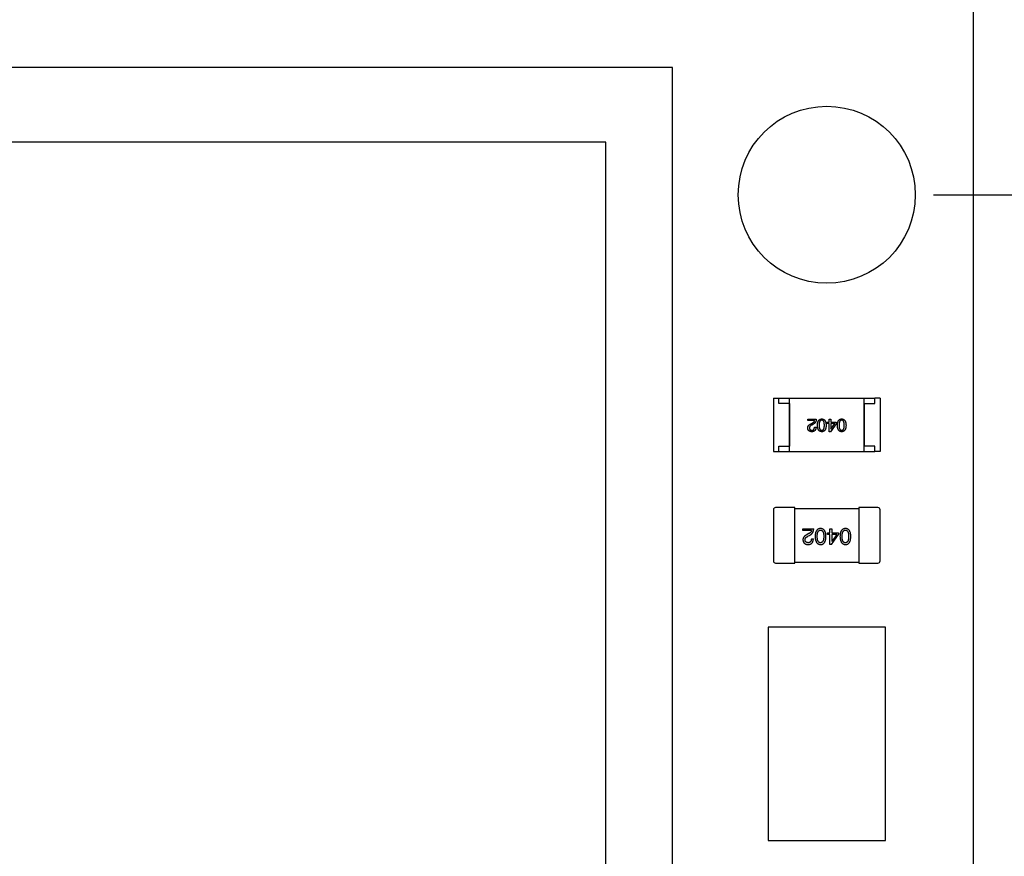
# Model space of a CAD drawing. Header units: millimetres. Extents: x 0 to 297, y 0 to 210.
# Tile 13 of 172: x 101 to 110, y 87 to 95. Entities that reach past the tile are written whole.
import ezdxf

# ---------------------------------------------------------------- set-up
doc = ezdxf.new("R2010")
doc.units = ezdxf.units.MM
doc.header["$LTSCALE"] = 16.335
doc.header["$PDMODE"] = 3
doc.header["$PDSIZE"] = 8
doc.layers.get('0').update_dxf_attribs({"linetype": 'CONTINUOUS'})
doc.layers.get('Defpoints').update_dxf_attribs({"linetype": 'CONTINUOUS'})
for name, color, linetype in [('2_100_DXF_CONTINUOUS_LINE', 7, 'CONTINUOUS'), ('3_1_A_DXF_CONTINUOUS_LINE', 7, 'CONTINUOUS'), ('5_1_2_A_DXF_CONTINUOUS_LINE', 7, 'CONTINUOUS'), ('_1_10001_DXF_CONTINUOUS_LINE', 7, 'CONTINUOUS'), ('_2_1_20001_DXF_CONTINUOUS_LINE', 7, 'CONTINUOUS'), ('_7_AF0_DXF_CONTINUOUS_LINE', 7, 'CONTINUOUS'), ('EXTRUDED-541DXF_CONTINUOUS_LINE', 7, 'CONTINUOUS'), ('OPEN_CASCADEDXF_CONTINUOUS_LINE', 7, 'CONTINUOUS'), ('PRT0001_DXF_CONTINUOUS_LINE', 7, 'CONTINUOUS')]:
    doc.layers.add(name, color=color, linetype=linetype)
doc.styles.get("Standard").update_dxf_attribs({"font": '仿宋_GB2312.ttf'})
doc.dimstyles.get("Standard").update_dxf_attribs({"dimtxt": 2.5, "dimasz": 3.5, "dimexe": 1.5, "dimexo": 1, "dimtad": 1, "dimdsep": 46, "dimtxsty": 'Standard', "dimblk": '_FILLED', "dimblk1": '_FILLED', "dimblk2": '_FILLED', "dimcen": 0.09, "dimazin": 2, "dimtol": 1, "dimtp": 0.01, "dimtm": 0.01, "dimtfac": 1, "dimtofl": 0, "dimtmove": 0, "dimatfit": 3, "dimldrblk": '_FILLED', "dimfxl": 1, "dimtolj": 1, "dimarcsym": 0})

# ---------------------------------------------------------------- blocks, each defined once
blk = doc.blocks.new('_FILLED')
at = {"color": 0, "linetype": 'ByBlock'}
blk.add_solid([(0, 0), (-1, 0.1714), (-1, -0.1714)], dxfattribs=at)
blk = doc.blocks.new('*D33')
at = {"color": 0, "lineweight": -2, "transparency": 16777216}
for p, q in [((111.9274, 148.1086), (110.4942, 147.8493)), ((107.8767, 147.3759), (109.5102, 147.6713)), ((106.8926, 147.1979), (105.9086, 147.0199)), ((104.1035, 134.7737), (120.5975, 134.7737)), ((119.0975, 133.7737), (119.0975, 115.1916)), ((119.0975, 94.3596), (119.0975, 112.9416)), ((109.6934, 93.3596), (120.5975, 93.3596))]:
    blk.add_line(p, q, dxfattribs=at)
at = {"layer": 'Defpoints', "color": 0, "transparency": 16777216}
for p in [(109.5102, 147.6713), (107.8767, 147.3759), (103.1035, 134.7737), (108.6934, 93.3596), (119.0975, 93.3596)]:
    blk.add_point(p, dxfattribs=at)
at = {"color": 0, "lineweight": -2, "transparency": 16777216}
for p, rotation in [((109.5102, 147.6713), 190.2529276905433), ((107.8767, 147.3759), 10.25292769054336), ((119.0975, 134.7737), 90), ((119.0975, 93.3596), 270)]:
    blk.add_blockref('_FILLED', p, dxfattribs=dict(at, rotation=rotation))
at = {"color": 0, "transparency": 16777216, "char_height": 1, "attachment_point": 5}
for s, insert in [('\\A1;4*∅1.66', (115.2667, 148.1086)), ('\\A1;41.41', (119.0975, 114.0666))]:
    blk.add_mtext(s, dxfattribs=dict(at, insert=insert))

msp = doc.modelspace()

# ---------------------------------------------------------------- linework, layer by layer
at = {"layer": '2_100_DXF_CONTINUOUS_LINE', "color": 7, "linetype": 'Continuous'}
for p, q in [((109.1734, 90.4264), (108.9934, 90.4264)), ((108.9934, 90.4264), (108.9934, 89.9064)), ((109.1934, 89.9264), (109.1934, 90.4064)), ((108.9934, 89.9064), (109.1734, 89.9064))]:
    msp.add_line(p, q, dxfattribs=at)
for centre, start, end in [((109.1734, 90.4064), 0.00001, 90.00001), ((109.1734, 89.9264), 270.00001, 0.00001)]:
    msp.add_arc(centre, 0.02, start, end, dxfattribs=at)
at = {"layer": '3_1_A_DXF_CONTINUOUS_LINE', "color": 7, "linetype": 'Continuous'}
for p, q in [((108.1934, 90.4064), (108.1934, 89.9264)), ((108.3934, 90.4264), (108.2134, 90.4264)), ((108.3934, 89.9064), (108.3934, 90.4264)), ((108.2134, 89.9064), (108.3934, 89.9064))]:
    msp.add_line(p, q, dxfattribs=at)
for centre, start, end in [((108.2134, 90.4064), 90.00001, 180.00001), ((108.2134, 89.9264), 180.00001, 270.00001)]:
    msp.add_arc(centre, 0.02, start, end, dxfattribs=at)
at = {"layer": '5_1_2_A_DXF_CONTINUOUS_LINE', "color": 7, "linetype": 'Continuous'}
for p, q in [((108.1934, 91.4535), (108.2434, 91.4535)), ((108.1934, 91.4535), (108.1934, 90.9535)), ((108.2434, 91.4035), (108.2434, 91.4535)), ((108.3434, 91.4035), (108.2434, 91.4035)), ((108.3434, 91.4035), (108.3434, 91.0035)), ((108.1934, 90.9535), (108.2434, 90.9535)), ((108.2434, 91.0035), (108.3434, 91.0035)), ((108.2434, 90.9535), (108.2434, 91.0035))]:
    msp.add_line(p, q, dxfattribs=at)
at = {"layer": '_1_10001_DXF_CONTINUOUS_LINE', "color": 7, "linetype": 'Continuous'}
for p, q in [((108.9934, 90.4164), (108.3934, 90.4164)), ((108.4702, 90.2277), (108.5711, 90.2277)), ((108.4702, 90.2105), (108.4702, 90.2277)), ((108.5506, 90.2105), (108.4702, 90.2105)), ((108.526, 90.1826), (108.5104, 90.1736)), ((108.7001, 90.1916), (108.7223, 90.1916)), ((108.7001, 90.176), (108.7001, 90.1916)), ((108.7223, 90.176), (108.7001, 90.176)), ((108.7223, 90.2277), (108.7403, 90.2277)), ((108.7223, 90.1916), (108.7223, 90.2277)), ((108.7223, 90.0801), (108.7223, 90.176)), ((108.7403, 90.2277), (108.7403, 90.1916)), ((108.7403, 90.1916), (108.805, 90.1916)), ((108.7878, 90.176), (108.7403, 90.176)), ((108.7403, 90.176), (108.7403, 90.1088)), ((108.7878, 90.176), (108.7411, 90.1088)), ((108.805, 90.1916), (108.805, 90.1736)), ((108.517, 90.158), (108.5366, 90.1695)), ((108.5489, 90.1334), (108.5678, 90.1334)), ((108.7378, 90.0801), (108.805, 90.1736)), ((108.7403, 90.1088), (108.7411, 90.1088)), ((108.7378, 90.0801), (108.7223, 90.0801)), ((108.3934, 89.9164), (108.9934, 89.9164))]:
    msp.add_line(p, q, dxfattribs=at)
for points, knots in [([(108.5506, 90.2105), (108.5503, 90.2092), (108.5498, 90.2065), (108.5482, 90.2028), (108.546, 90.1991), (108.5432, 90.1956), (108.5398, 90.1921), (108.5358, 90.1888), (108.5311, 90.1856), (108.5277, 90.1836), (108.526, 90.1826)], [0, 0, 0, 0, 0.103034, 0.208166, 0.318255, 0.434664, 0.559728, 0.695394, 0.841708, 1, 1, 1, 1]), ([(108.5366, 90.1695), (108.538, 90.1702), (108.5407, 90.1717), (108.5445, 90.1743), (108.5481, 90.1769), (108.5514, 90.1798), (108.5545, 90.1829), (108.5572, 90.1861), (108.5598, 90.1894), (108.5621, 90.193), (108.5641, 90.1967), (108.5659, 90.2007), (108.5674, 90.2047), (108.5687, 90.209), (108.5697, 90.2134), (108.5704, 90.218), (108.5709, 90.2228), (108.571, 90.226), (108.5711, 90.2277)], [0, 0, 0, 0, 0.065828, 0.130094, 0.192451, 0.254037, 0.313974, 0.373757, 0.433048, 0.492243, 0.551902, 0.611758, 0.672678, 0.734814, 0.798569, 0.863693, 0.930488, 1, 1, 1, 1]), ([(108.6352, 90.2301), (108.6332, 90.23), (108.6293, 90.2299), (108.6237, 90.2289), (108.6184, 90.2274), (108.6135, 90.2253), (108.609, 90.2227), (108.6049, 90.2194), (108.6011, 90.2156), (108.5977, 90.2113), (108.5948, 90.2063), (108.5922, 90.2009), (108.5899, 90.1948), (108.588, 90.1882), (108.5865, 90.181), (108.5854, 90.1733), (108.5847, 90.165), (108.5845, 90.1593), (108.5844, 90.1564)], [0, 0, 0, 0, 0.059134, 0.115603, 0.169236, 0.221572, 0.273254, 0.32474, 0.377319, 0.431815, 0.488555, 0.548609, 0.612242, 0.680182, 0.75251, 0.829782, 0.91231, 1, 1, 1, 1]), ([(108.604, 90.1564), (108.6041, 90.1587), (108.6041, 90.1633), (108.6045, 90.1699), (108.6051, 90.176), (108.6059, 90.1817), (108.607, 90.187), (108.6083, 90.1919), (108.6099, 90.1962), (108.6117, 90.2002), (108.6138, 90.2037), (108.6161, 90.2067), (108.6187, 90.2093), (108.6215, 90.2114), (108.6246, 90.2131), (108.6279, 90.2144), (108.6315, 90.2151), (108.6339, 90.2153), (108.6352, 90.2154)], [0, 0, 0, 0, 0.094834, 0.184067, 0.267029, 0.344713, 0.417334, 0.484367, 0.546941, 0.604717, 0.65953, 0.710539, 0.759381, 0.806382, 0.853027, 0.900623, 0.949121, 1, 1, 1, 1]), ([(108.686, 90.1564), (108.6859, 90.1593), (108.6857, 90.165), (108.6849, 90.1733), (108.6838, 90.181), (108.6823, 90.1882), (108.6805, 90.1948), (108.6782, 90.2008), (108.6756, 90.2064), (108.6726, 90.2113), (108.6693, 90.2157), (108.6655, 90.2194), (108.6614, 90.2227), (108.6568, 90.2253), (108.6519, 90.2274), (108.6467, 90.2289), (108.6411, 90.2299), (108.6372, 90.23), (108.6352, 90.2301)], [0, 0, 0, 0, 0.087693, 0.170223, 0.247496, 0.319826, 0.387768, 0.451403, 0.511459, 0.568358, 0.622671, 0.675251, 0.726739, 0.778422, 0.830759, 0.884394, 0.940865, 1, 1, 1, 1]), ([(108.6352, 90.2154), (108.6364, 90.2153), (108.6388, 90.2152), (108.6423, 90.2146), (108.6455, 90.2134), (108.6485, 90.2117), (108.6513, 90.2097), (108.6538, 90.2071), (108.656, 90.2041), (108.658, 90.2006), (108.6598, 90.1966), (108.6614, 90.1922), (108.6626, 90.1874), (108.6637, 90.1821), (108.6645, 90.1763), (108.6651, 90.1701), (108.6655, 90.1634), (108.6655, 90.1587), (108.6655, 90.1564)], [0, 0, 0, 0, 0.049766, 0.097012, 0.143225, 0.188786, 0.235079, 0.282962, 0.333687, 0.387747, 0.445963, 0.508657, 0.576545, 0.649868, 0.72822, 0.812712, 0.903543, 1, 1, 1, 1]), ([(108.8683, 90.2301), (108.8663, 90.23), (108.8625, 90.2299), (108.8568, 90.2289), (108.8516, 90.2274), (108.8467, 90.2253), (108.8422, 90.2227), (108.838, 90.2194), (108.8343, 90.2156), (108.8309, 90.2113), (108.8279, 90.2063), (108.8253, 90.2009), (108.8231, 90.1948), (108.8212, 90.1882), (108.8197, 90.181), (108.8186, 90.1733), (108.8178, 90.165), (108.8176, 90.1593), (108.8175, 90.1564)], [0, 0, 0, 0, 0.059134, 0.115603, 0.169236, 0.221572, 0.273254, 0.32474, 0.377319, 0.431815, 0.488555, 0.548609, 0.612242, 0.680182, 0.75251, 0.829782, 0.91231, 1, 1, 1, 1]), ([(108.8372, 90.1564), (108.8372, 90.1587), (108.8373, 90.1633), (108.8376, 90.1699), (108.8382, 90.176), (108.8391, 90.1817), (108.8401, 90.187), (108.8415, 90.1919), (108.843, 90.1962), (108.8449, 90.2002), (108.8469, 90.2037), (108.8493, 90.2067), (108.8518, 90.2093), (108.8547, 90.2114), (108.8577, 90.2131), (108.861, 90.2144), (108.8646, 90.2151), (108.8671, 90.2153), (108.8683, 90.2154)], [0, 0, 0, 0, 0.094834, 0.184067, 0.267029, 0.344713, 0.417334, 0.484367, 0.546941, 0.604717, 0.65953, 0.710539, 0.759381, 0.806382, 0.853027, 0.900623, 0.949121, 1, 1, 1, 1]), ([(108.9192, 90.1564), (108.9191, 90.1593), (108.9189, 90.165), (108.9181, 90.1733), (108.917, 90.181), (108.9155, 90.1882), (108.9136, 90.1948), (108.9114, 90.2008), (108.9088, 90.2064), (108.9057, 90.2113), (108.9024, 90.2157), (108.8986, 90.2194), (108.8945, 90.2227), (108.89, 90.2253), (108.8851, 90.2274), (108.8798, 90.2289), (108.8742, 90.2299), (108.8703, 90.23), (108.8683, 90.2301)], [0, 0, 0, 0, 0.087693, 0.170223, 0.247496, 0.319826, 0.387768, 0.451403, 0.511459, 0.568358, 0.622671, 0.675251, 0.726739, 0.778422, 0.830759, 0.884394, 0.940865, 1, 1, 1, 1]), ([(108.8683, 90.2154), (108.8696, 90.2153), (108.872, 90.2152), (108.8754, 90.2146), (108.8787, 90.2134), (108.8817, 90.2117), (108.8844, 90.2097), (108.8869, 90.2071), (108.8892, 90.2041), (108.8912, 90.2006), (108.893, 90.1966), (108.8945, 90.1922), (108.8958, 90.1874), (108.8969, 90.1821), (108.8977, 90.1763), (108.8982, 90.1701), (108.8986, 90.1634), (108.8986, 90.1587), (108.8987, 90.1564)], [0, 0, 0, 0, 0.049766, 0.097012, 0.143225, 0.188786, 0.235079, 0.282962, 0.333687, 0.387747, 0.445963, 0.508657, 0.576545, 0.649868, 0.72822, 0.812712, 0.903543, 1, 1, 1, 1]), ([(108.5104, 90.1736), (108.5087, 90.1728), (108.5054, 90.1713), (108.5007, 90.1688), (108.4963, 90.1662), (108.4923, 90.1635), (108.4886, 90.1608), (108.4852, 90.1579), (108.4821, 90.1549), (108.4795, 90.1519), (108.4771, 90.1488), (108.4751, 90.1456), (108.4734, 90.1423), (108.4721, 90.1389), (108.4711, 90.1354), (108.4705, 90.1318), (108.4701, 90.1281), (108.4702, 90.1256), (108.4702, 90.1244)], [0, 0, 0, 0, 0.082731, 0.161257, 0.236138, 0.307554, 0.375712, 0.440848, 0.502916, 0.562567, 0.619798, 0.675716, 0.73039, 0.78386, 0.837315, 0.890547, 0.944917, 1, 1, 1, 1]), ([(108.4702, 90.1244), (108.4704, 90.1227), (108.4707, 90.1194), (108.4714, 90.1146), (108.4726, 90.1101), (108.474, 90.106), (108.4758, 90.1021), (108.4779, 90.0985), (108.4803, 90.0953), (108.4831, 90.0924), (108.4862, 90.0897), (108.4896, 90.0874), (108.4934, 90.0854), (108.4975, 90.0837), (108.5019, 90.0824), (108.5066, 90.0813), (108.5117, 90.0805), (108.5152, 90.0803), (108.517, 90.0801)], [0, 0, 0, 0, 0.070688, 0.137741, 0.201612, 0.262778, 0.321223, 0.378455, 0.434411, 0.490146, 0.546362, 0.603392, 0.662208, 0.723401, 0.787372, 0.85442, 0.925153, 1, 1, 1, 1]), ([(108.4899, 90.1236), (108.4899, 90.1244), (108.4898, 90.126), (108.4899, 90.1284), (108.4903, 90.1308), (108.4909, 90.1331), (108.4918, 90.1354), (108.4929, 90.1377), (108.4943, 90.1399), (108.4959, 90.142), (108.4977, 90.1442), (108.4997, 90.1463), (108.502, 90.1483), (108.5045, 90.1504), (108.5073, 90.1523), (108.5103, 90.1543), (108.5135, 90.1562), (108.5158, 90.1574), (108.517, 90.158)], [0, 0, 0, 0, 0.052237, 0.103888, 0.155485, 0.207395, 0.259864, 0.31356, 0.369176, 0.4266, 0.486836, 0.550048, 0.61567, 0.685271, 0.75824, 0.834614, 0.915635, 1, 1, 1, 1]), ([(108.5194, 90.0973), (108.5183, 90.0974), (108.5161, 90.0975), (108.5129, 90.0979), (108.5099, 90.0985), (108.5072, 90.0992), (108.5046, 90.1002), (108.5022, 90.1014), (108.5001, 90.1027), (108.4981, 90.1042), (108.4964, 90.106), (108.4948, 90.108), (108.4935, 90.1101), (108.4923, 90.1124), (108.4914, 90.1149), (108.4907, 90.1176), (108.4902, 90.1205), (108.49, 90.1226), (108.4899, 90.1236)], [0, 0, 0, 0, 0.076112, 0.148436, 0.216883, 0.281466, 0.34298, 0.402356, 0.459881, 0.51546, 0.571111, 0.62658, 0.683162, 0.741007, 0.801404, 0.863825, 0.930544, 1, 1, 1, 1]), ([(108.517, 90.0801), (108.519, 90.0802), (108.5229, 90.0804), (108.5286, 90.0812), (108.5339, 90.0824), (108.5389, 90.084), (108.5434, 90.0859), (108.5476, 90.0883), (108.5514, 90.091), (108.5547, 90.0942), (108.5577, 90.0978), (108.5604, 90.1017), (108.5626, 90.106), (108.5644, 90.1108), (108.5659, 90.1159), (108.5669, 90.1214), (108.5676, 90.1273), (108.5677, 90.1313), (108.5678, 90.1334)], [0, 0, 0, 0, 0.07282, 0.141057, 0.2062, 0.267672, 0.326735, 0.383519, 0.439188, 0.494454, 0.549628, 0.605958, 0.66397, 0.72402, 0.787502, 0.854127, 0.925065, 1, 1, 1, 1]), ([(108.5489, 90.1334), (108.5489, 90.132), (108.5488, 90.1291), (108.5483, 90.125), (108.5477, 90.1212), (108.5469, 90.1177), (108.5457, 90.1144), (108.5445, 90.1115), (108.543, 90.1088), (108.5412, 90.1064), (108.5393, 90.1042), (108.5371, 90.1024), (108.5347, 90.1008), (108.532, 90.0995), (108.5292, 90.0986), (108.5261, 90.0979), (108.5229, 90.0974), (108.5206, 90.0974), (108.5194, 90.0973)], [0, 0, 0, 0, 0.082594, 0.15978, 0.232961, 0.301462, 0.365595, 0.426678, 0.484662, 0.540809, 0.595146, 0.648401, 0.702272, 0.757102, 0.813447, 0.872233, 0.934055, 1, 1, 1, 1]), ([(108.5844, 90.1564), (108.5845, 90.1533), (108.5848, 90.1475), (108.5856, 90.139), (108.5868, 90.1311), (108.5883, 90.1238), (108.5902, 90.117), (108.5925, 90.1108), (108.5952, 90.1051), (108.5982, 90.1), (108.6015, 90.0955), (108.6053, 90.0916), (108.6094, 90.0882), (108.6138, 90.0854), (108.6187, 90.0832), (108.6239, 90.0816), (108.6294, 90.0805), (108.6332, 90.0803), (108.6352, 90.0801)], [0, 0, 0, 0, 0.088475, 0.171606, 0.249595, 0.322626, 0.391327, 0.455765, 0.516374, 0.573675, 0.628522, 0.681161, 0.732559, 0.783563, 0.83504, 0.887639, 0.942585, 1, 1, 1, 1]), ([(108.6352, 90.0973), (108.6339, 90.0974), (108.6315, 90.0975), (108.6279, 90.0982), (108.6246, 90.0993), (108.6215, 90.1009), (108.6187, 90.1031), (108.6161, 90.1056), (108.6138, 90.1087), (108.6117, 90.1121), (108.6099, 90.1161), (108.6083, 90.1205), (108.607, 90.1253), (108.6059, 90.1307), (108.6051, 90.1364), (108.6045, 90.1427), (108.6041, 90.1494), (108.6041, 90.154), (108.604, 90.1564)], [0, 0, 0, 0, 0.050604, 0.098688, 0.145699, 0.191791, 0.238625, 0.286717, 0.337546, 0.391814, 0.449755, 0.512106, 0.579685, 0.652048, 0.730262, 0.814146, 0.904281, 1, 1, 1, 1]), ([(108.6655, 90.1564), (108.6655, 90.154), (108.6655, 90.1494), (108.6651, 90.1427), (108.6645, 90.1364), (108.6637, 90.1307), (108.6626, 90.1254), (108.6614, 90.1205), (108.6598, 90.1161), (108.658, 90.1122), (108.656, 90.1087), (108.6538, 90.1056), (108.6513, 90.1031), (108.6485, 90.101), (108.6455, 90.0993), (108.6423, 90.0982), (108.6388, 90.0975), (108.6364, 90.0974), (108.6352, 90.0973)], [0, 0, 0, 0, 0.096452, 0.187278, 0.271765, 0.350519, 0.423437, 0.491321, 0.554011, 0.612224, 0.666281, 0.717003, 0.764884, 0.811423, 0.856783, 0.902993, 0.950236, 1, 1, 1, 1]), ([(108.6352, 90.0801), (108.6372, 90.0802), (108.6411, 90.0804), (108.6467, 90.0814), (108.6519, 90.083), (108.6568, 90.0851), (108.6614, 90.0878), (108.6655, 90.0912), (108.6693, 90.0951), (108.6726, 90.0996), (108.6756, 90.1047), (108.6782, 90.1104), (108.6805, 90.1166), (108.6823, 90.1235), (108.6838, 90.1309), (108.6849, 90.1388), (108.6857, 90.1474), (108.6859, 90.1533), (108.686, 90.1564)], [0, 0, 0, 0, 0.057911, 0.113262, 0.165956, 0.217443, 0.268511, 0.319665, 0.372, 0.426129, 0.483365, 0.543779, 0.607756, 0.676562, 0.749704, 0.827713, 0.911177, 1, 1, 1, 1]), ([(108.8175, 90.1564), (108.8176, 90.1533), (108.8179, 90.1475), (108.8188, 90.139), (108.82, 90.1311), (108.8215, 90.1238), (108.8234, 90.117), (108.8257, 90.1108), (108.8283, 90.1051), (108.8313, 90.1), (108.8347, 90.0955), (108.8384, 90.0916), (108.8425, 90.0882), (108.847, 90.0854), (108.8518, 90.0832), (108.857, 90.0816), (108.8625, 90.0805), (108.8664, 90.0803), (108.8683, 90.0801)], [0, 0, 0, 0, 0.088475, 0.171606, 0.249595, 0.322626, 0.391327, 0.455765, 0.516374, 0.573675, 0.628522, 0.681161, 0.732559, 0.783563, 0.83504, 0.887639, 0.942585, 1, 1, 1, 1]), ([(108.8683, 90.0973), (108.8671, 90.0974), (108.8646, 90.0975), (108.8611, 90.0982), (108.8577, 90.0993), (108.8546, 90.1009), (108.8518, 90.1031), (108.8492, 90.1056), (108.847, 90.1087), (108.8448, 90.1121), (108.843, 90.1161), (108.8415, 90.1205), (108.8401, 90.1253), (108.8391, 90.1307), (108.8382, 90.1364), (108.8376, 90.1427), (108.8373, 90.1494), (108.8372, 90.154), (108.8372, 90.1564)], [0, 0, 0, 0, 0.050604, 0.098688, 0.145699, 0.191791, 0.238625, 0.286717, 0.337546, 0.391814, 0.449755, 0.512106, 0.579685, 0.652048, 0.730262, 0.814146, 0.904281, 1, 1, 1, 1]), ([(108.8683, 90.0801), (108.8703, 90.0802), (108.8742, 90.0804), (108.8798, 90.0814), (108.8851, 90.083), (108.89, 90.0851), (108.8945, 90.0878), (108.8986, 90.0912), (108.9024, 90.0951), (108.9058, 90.0996), (108.9088, 90.1047), (108.9114, 90.1104), (108.9136, 90.1166), (108.9155, 90.1235), (108.917, 90.1309), (108.9181, 90.1388), (108.9189, 90.1474), (108.9191, 90.1533), (108.9192, 90.1564)], [0, 0, 0, 0, 0.057911, 0.113262, 0.165956, 0.217443, 0.268511, 0.319665, 0.372, 0.426129, 0.483365, 0.543779, 0.607756, 0.676562, 0.749704, 0.827713, 0.911177, 1, 1, 1, 1]), ([(108.8987, 90.1564), (108.8986, 90.154), (108.8986, 90.1494), (108.8982, 90.1427), (108.8977, 90.1364), (108.8969, 90.1307), (108.8957, 90.1254), (108.8945, 90.1205), (108.893, 90.1161), (108.8912, 90.1122), (108.8892, 90.1087), (108.8869, 90.1056), (108.8844, 90.1031), (108.8817, 90.101), (108.8787, 90.0993), (108.8754, 90.0982), (108.872, 90.0975), (108.8696, 90.0974), (108.8683, 90.0973)], [0, 0, 0, 0, 0.096452, 0.187278, 0.271765, 0.350519, 0.423437, 0.491321, 0.554011, 0.612224, 0.666281, 0.717003, 0.764884, 0.811423, 0.856783, 0.902993, 0.950236, 1, 1, 1, 1])]:
    msp.add_open_spline(points, degree=3, knots=knots, dxfattribs=at)
at = {"layer": '_2_1_20001_DXF_CONTINUOUS_LINE', "color": 7, "linetype": 'Continuous'}
for p, q in [((109.0434, 91.4035), (109.1434, 91.4035)), ((109.0434, 91.4035), (109.0434, 91.0035)), ((109.1934, 91.4535), (109.1434, 91.4535)), ((109.1434, 91.4035), (109.1434, 91.4535)), ((109.1934, 91.4535), (109.1934, 90.9535)), ((109.1434, 91.0035), (109.0434, 91.0035)), ((109.1434, 90.9535), (109.1434, 91.0035)), ((109.1934, 90.9535), (109.1434, 90.9535))]:
    msp.add_line(p, q, dxfattribs=at)
at = {"layer": '_7_AF0_DXF_CONTINUOUS_LINE', "color": 7, "linetype": 'Continuous'}
for p, q in [((108.2434, 91.4535), (109.1434, 91.4535)), ((108.3434, 90.9535), (108.3434, 91.4535)), ((109.0434, 90.9535), (109.0434, 91.4535)), ((108.5148, 91.2559), (108.5955, 91.2559)), ((108.5148, 91.2421), (108.5148, 91.2559)), ((108.5791, 91.2421), (108.5148, 91.2421)), ((108.547, 91.2126), (108.5594, 91.2198)), ((108.568, 91.2093), (108.5522, 91.2001)), ((108.6987, 91.227), (108.7164, 91.227)), ((108.6987, 91.2145), (108.6987, 91.227)), ((108.7164, 91.2145), (108.6987, 91.2145)), ((108.7164, 91.2559), (108.7309, 91.2559)), ((108.7164, 91.227), (108.7164, 91.2559)), ((108.7164, 91.1378), (108.7164, 91.2145)), ((108.7827, 91.2126), (108.7289, 91.1378)), ((108.7309, 91.2559), (108.7309, 91.227)), ((108.7309, 91.227), (108.7827, 91.227)), ((108.7689, 91.2145), (108.7309, 91.2145)), ((108.7309, 91.2145), (108.7309, 91.1608)), ((108.7315, 91.1608), (108.7689, 91.2145)), ((108.7827, 91.227), (108.7827, 91.2126)), ((108.5778, 91.1804), (108.5929, 91.1804)), ((108.7289, 91.1378), (108.7164, 91.1378)), ((108.7309, 91.1608), (108.7315, 91.1608)), ((108.2434, 90.9535), (109.1434, 90.9535))]:
    msp.add_line(p, q, dxfattribs=at)
for points, knots in [([(108.5148, 91.1732), (108.5148, 91.1742), (108.5148, 91.1762), (108.515, 91.1791), (108.5155, 91.182), (108.5163, 91.1848), (108.5174, 91.1875), (108.5187, 91.1902), (108.5203, 91.1928), (108.5222, 91.1952), (108.5244, 91.1977), (108.5268, 91.2), (108.5295, 91.2023), (108.5325, 91.2045), (108.5357, 91.2067), (108.5392, 91.2087), (108.543, 91.2107), (108.5456, 91.212), (108.547, 91.2126)], [0, 0, 0, 0, 0.055083, 0.109453, 0.162685, 0.21614, 0.26961, 0.324284, 0.380202, 0.437433, 0.497084, 0.559152, 0.624288, 0.692446, 0.763862, 0.838743, 0.917269, 1, 1, 1, 1]), ([(108.5522, 91.2001), (108.5513, 91.1996), (108.5495, 91.1987), (108.5469, 91.1972), (108.5445, 91.1956), (108.5423, 91.194), (108.5403, 91.1924), (108.5384, 91.1908), (108.5368, 91.1891), (108.5354, 91.1874), (108.5341, 91.1856), (108.533, 91.1839), (108.5321, 91.1821), (108.5314, 91.1802), (108.5309, 91.1783), (108.5306, 91.1764), (108.5305, 91.1745), (108.5305, 91.1732), (108.5306, 91.1726)], [0, 0, 0, 0, 0.084365, 0.165386, 0.24176, 0.314729, 0.38433, 0.449952, 0.513164, 0.5734, 0.630824, 0.68644, 0.740136, 0.792605, 0.844515, 0.896112, 0.947763, 1, 1, 1, 1]), ([(108.5594, 91.2198), (108.5608, 91.2206), (108.5635, 91.2222), (108.5673, 91.2248), (108.5705, 91.2274), (108.5732, 91.2302), (108.5754, 91.233), (108.5772, 91.2359), (108.5785, 91.239), (108.5789, 91.241), (108.5791, 91.2421)], [0, 0, 0, 0, 0.158292, 0.304606, 0.440272, 0.565336, 0.681745, 0.791834, 0.896966, 1, 1, 1, 1]), ([(108.5955, 91.2559), (108.5955, 91.2545), (108.5954, 91.2519), (108.595, 91.2481), (108.5944, 91.2445), (108.5936, 91.2409), (108.5926, 91.2375), (108.5914, 91.2342), (108.59, 91.2311), (108.5883, 91.2281), (108.5865, 91.2253), (108.5844, 91.2226), (108.5822, 91.22), (108.5798, 91.2176), (108.5771, 91.2153), (108.5743, 91.2131), (108.5712, 91.2111), (108.5691, 91.2099), (108.568, 91.2093)], [0, 0, 0, 0, 0.069512, 0.136307, 0.201431, 0.265186, 0.327322, 0.388242, 0.448098, 0.507757, 0.566952, 0.626243, 0.686026, 0.745963, 0.807549, 0.869906, 0.934172, 1, 1, 1, 1]), ([(108.6061, 91.1988), (108.6062, 91.2012), (108.6064, 91.2057), (108.607, 91.2124), (108.6079, 91.2186), (108.6091, 91.2243), (108.6106, 91.2296), (108.6124, 91.2344), (108.6145, 91.2388), (108.6168, 91.2427), (108.6195, 91.2462), (108.6225, 91.2493), (108.6259, 91.2519), (108.6295, 91.254), (108.6334, 91.2556), (108.6376, 91.2569), (108.6421, 91.2576), (108.6452, 91.2578), (108.6468, 91.2578)], [0, 0, 0, 0, 0.08769, 0.170218, 0.24749, 0.319818, 0.387758, 0.451391, 0.511445, 0.568185, 0.622681, 0.67526, 0.726746, 0.778428, 0.830764, 0.884397, 0.940866, 1, 1, 1, 1]), ([(108.6468, 91.1378), (108.6452, 91.1379), (108.6422, 91.1381), (108.6377, 91.139), (108.6336, 91.1403), (108.6297, 91.142), (108.6261, 91.1443), (108.6229, 91.147), (108.6199, 91.1501), (108.6172, 91.1537), (108.6148, 91.1578), (108.6127, 91.1623), (108.6108, 91.1673), (108.6093, 91.1727), (108.6081, 91.1786), (108.6071, 91.1849), (108.6065, 91.1917), (108.6062, 91.1964), (108.6061, 91.1988)], [0, 0, 0, 0, 0.057415, 0.112361, 0.16496, 0.216437, 0.267441, 0.318839, 0.371478, 0.426325, 0.483626, 0.544235, 0.608673, 0.677374, 0.750405, 0.828394, 0.911525, 1, 1, 1, 1]), ([(108.6468, 91.246), (108.6458, 91.246), (108.6438, 91.2458), (108.641, 91.2452), (108.6383, 91.2442), (108.6358, 91.2429), (108.6336, 91.2412), (108.6315, 91.2391), (108.6297, 91.2366), (108.628, 91.2339), (108.6265, 91.2307), (108.6253, 91.2272), (108.6242, 91.2233), (108.6234, 91.2191), (108.6227, 91.2145), (108.6222, 91.2096), (108.6219, 91.2043), (108.6219, 91.2007), (108.6219, 91.1988)], [0, 0, 0, 0, 0.050879, 0.099377, 0.146973, 0.193618, 0.240619, 0.289461, 0.34047, 0.395283, 0.453059, 0.515633, 0.582666, 0.655287, 0.732971, 0.815933, 0.905166, 1, 1, 1, 1]), ([(108.6219, 91.1988), (108.6219, 91.1969), (108.6219, 91.1932), (108.6222, 91.1879), (108.6227, 91.1829), (108.6234, 91.1782), (108.6242, 91.174), (108.6253, 91.1701), (108.6266, 91.1666), (108.628, 91.1634), (108.6297, 91.1607), (108.6315, 91.1582), (108.6336, 91.1562), (108.6358, 91.1545), (108.6383, 91.1532), (108.641, 91.1523), (108.6438, 91.1517), (108.6458, 91.1516), (108.6468, 91.1516)], [0, 0, 0, 0, 0.095719, 0.185854, 0.269738, 0.347952, 0.420315, 0.487894, 0.550245, 0.608186, 0.662454, 0.713283, 0.761375, 0.808209, 0.854301, 0.901312, 0.949396, 1, 1, 1, 1]), ([(108.6468, 91.2578), (108.6484, 91.2578), (108.6515, 91.2576), (108.656, 91.2569), (108.6602, 91.2556), (108.6641, 91.254), (108.6677, 91.2519), (108.671, 91.2493), (108.674, 91.2462), (108.6767, 91.2427), (108.6791, 91.2388), (108.6812, 91.2344), (108.683, 91.2296), (108.6845, 91.2243), (108.6857, 91.2186), (108.6866, 91.2124), (108.6872, 91.2057), (108.6874, 91.2012), (108.6874, 91.1988)], [0, 0, 0, 0, 0.059135, 0.115606, 0.169241, 0.221578, 0.273261, 0.324749, 0.377329, 0.431642, 0.488541, 0.548597, 0.612232, 0.680174, 0.752504, 0.829777, 0.912307, 1, 1, 1, 1]), ([(108.6711, 91.1988), (108.671, 91.2007), (108.671, 91.2044), (108.6707, 91.2098), (108.6703, 91.2147), (108.6696, 91.2194), (108.6687, 91.2236), (108.6677, 91.2275), (108.6665, 91.231), (108.6651, 91.2342), (108.6635, 91.237), (108.6617, 91.2394), (108.6597, 91.2414), (108.6575, 91.2431), (108.6551, 91.2444), (108.6525, 91.2454), (108.6497, 91.2459), (108.6478, 91.246), (108.6468, 91.246)], [0, 0, 0, 0, 0.096457, 0.187288, 0.27178, 0.350132, 0.423455, 0.491343, 0.554037, 0.612253, 0.666313, 0.717038, 0.764921, 0.811214, 0.856775, 0.902988, 0.950234, 1, 1, 1, 1]), ([(108.6468, 91.1516), (108.6478, 91.1516), (108.6497, 91.1517), (108.6525, 91.1523), (108.6551, 91.1532), (108.6575, 91.1545), (108.6597, 91.1562), (108.6617, 91.1582), (108.6635, 91.1607), (108.6651, 91.1634), (108.6665, 91.1666), (108.6677, 91.1701), (108.6687, 91.174), (108.6696, 91.1782), (108.6703, 91.1829), (108.6707, 91.1879), (108.671, 91.1932), (108.671, 91.1969), (108.6711, 91.1988)], [0, 0, 0, 0, 0.049764, 0.097007, 0.143217, 0.188577, 0.235116, 0.282997, 0.333719, 0.387776, 0.445989, 0.508679, 0.576563, 0.649481, 0.728235, 0.812722, 0.903548, 1, 1, 1, 1]), ([(108.6874, 91.1988), (108.6874, 91.1964), (108.6872, 91.1916), (108.6866, 91.1848), (108.6857, 91.1784), (108.6845, 91.1725), (108.683, 91.167), (108.6812, 91.162), (108.6791, 91.1575), (108.6767, 91.1534), (108.674, 91.1498), (108.671, 91.1467), (108.6677, 91.144), (108.6641, 91.1418), (108.6602, 91.1401), (108.656, 91.1388), (108.6515, 91.138), (108.6484, 91.1379), (108.6468, 91.1378)], [0, 0, 0, 0, 0.088823, 0.172287, 0.250296, 0.323438, 0.392244, 0.456221, 0.516635, 0.573871, 0.628, 0.680335, 0.731489, 0.782557, 0.834044, 0.886738, 0.942089, 1, 1, 1, 1]), ([(108.7927, 91.1988), (108.7927, 91.2012), (108.7929, 91.2057), (108.7935, 91.2124), (108.7944, 91.2186), (108.7956, 91.2243), (108.7971, 91.2296), (108.7989, 91.2344), (108.801, 91.2388), (108.8034, 91.2427), (108.8061, 91.2462), (108.8091, 91.2493), (108.8124, 91.2519), (108.816, 91.254), (108.8199, 91.2556), (108.8241, 91.2569), (108.8286, 91.2576), (108.8317, 91.2578), (108.8333, 91.2578)], [0, 0, 0, 0, 0.08769, 0.170218, 0.24749, 0.319818, 0.387758, 0.451391, 0.511445, 0.568185, 0.622681, 0.67526, 0.726746, 0.778428, 0.830764, 0.884397, 0.940866, 1, 1, 1, 1]), ([(108.8333, 91.1378), (108.8317, 91.1379), (108.8287, 91.1381), (108.8242, 91.139), (108.8201, 91.1403), (108.8162, 91.142), (108.8127, 91.1443), (108.8094, 91.147), (108.8064, 91.1501), (108.8037, 91.1537), (108.8013, 91.1578), (108.7992, 91.1623), (108.7974, 91.1673), (108.7958, 91.1727), (108.7946, 91.1786), (108.7937, 91.1849), (108.793, 91.1917), (108.7928, 91.1964), (108.7927, 91.1988)], [0, 0, 0, 0, 0.057415, 0.112361, 0.16496, 0.216437, 0.267441, 0.318839, 0.371478, 0.426325, 0.483626, 0.544235, 0.608673, 0.677374, 0.750405, 0.828394, 0.911525, 1, 1, 1, 1]), ([(108.8333, 91.246), (108.8323, 91.246), (108.8303, 91.2458), (108.8275, 91.2452), (108.8248, 91.2442), (108.8224, 91.2429), (108.8201, 91.2412), (108.8181, 91.2391), (108.8162, 91.2366), (108.8145, 91.2339), (108.8131, 91.2307), (108.8118, 91.2272), (108.8108, 91.2233), (108.8099, 91.2191), (108.8092, 91.2145), (108.8087, 91.2096), (108.8084, 91.2043), (108.8084, 91.2007), (108.8084, 91.1988)], [0, 0, 0, 0, 0.050879, 0.099377, 0.146973, 0.193618, 0.240619, 0.289461, 0.34047, 0.395283, 0.453059, 0.515633, 0.582666, 0.655287, 0.732971, 0.815933, 0.905166, 1, 1, 1, 1]), ([(108.8084, 91.1988), (108.8084, 91.1969), (108.8084, 91.1932), (108.8087, 91.1879), (108.8092, 91.1829), (108.8099, 91.1782), (108.8108, 91.174), (108.8118, 91.1701), (108.8131, 91.1666), (108.8145, 91.1634), (108.8162, 91.1607), (108.818, 91.1582), (108.8201, 91.1562), (108.8224, 91.1545), (108.8248, 91.1532), (108.8275, 91.1523), (108.8303, 91.1517), (108.8323, 91.1516), (108.8333, 91.1516)], [0, 0, 0, 0, 0.095719, 0.185854, 0.269738, 0.347952, 0.420315, 0.487894, 0.550245, 0.608186, 0.662454, 0.713283, 0.761375, 0.808209, 0.854301, 0.901312, 0.949396, 1, 1, 1, 1]), ([(108.8333, 91.2578), (108.8349, 91.2578), (108.838, 91.2576), (108.8425, 91.2569), (108.8467, 91.2556), (108.8506, 91.254), (108.8542, 91.2519), (108.8576, 91.2493), (108.8606, 91.2462), (108.8632, 91.2427), (108.8657, 91.2388), (108.8677, 91.2344), (108.8695, 91.2296), (108.871, 91.2243), (108.8722, 91.2186), (108.8731, 91.2124), (108.8737, 91.2057), (108.8739, 91.2012), (108.874, 91.1988)], [0, 0, 0, 0, 0.059135, 0.115606, 0.169241, 0.221578, 0.273261, 0.324749, 0.377329, 0.431642, 0.488541, 0.548597, 0.612232, 0.680174, 0.752504, 0.829777, 0.912307, 1, 1, 1, 1]), ([(108.8576, 91.1988), (108.8576, 91.2007), (108.8575, 91.2044), (108.8572, 91.2098), (108.8568, 91.2147), (108.8561, 91.2194), (108.8552, 91.2236), (108.8543, 91.2275), (108.853, 91.231), (108.8516, 91.2342), (108.85, 91.237), (108.8482, 91.2394), (108.8462, 91.2414), (108.844, 91.2431), (108.8416, 91.2444), (108.839, 91.2454), (108.8362, 91.2459), (108.8343, 91.246), (108.8333, 91.246)], [0, 0, 0, 0, 0.096457, 0.187288, 0.27178, 0.350132, 0.423455, 0.491343, 0.554037, 0.612253, 0.666313, 0.717038, 0.764921, 0.811214, 0.856775, 0.902988, 0.950234, 1, 1, 1, 1]), ([(108.8333, 91.1516), (108.8343, 91.1516), (108.8362, 91.1517), (108.839, 91.1523), (108.8416, 91.1532), (108.844, 91.1545), (108.8462, 91.1562), (108.8482, 91.1582), (108.85, 91.1607), (108.8516, 91.1634), (108.853, 91.1666), (108.8543, 91.1701), (108.8552, 91.174), (108.8561, 91.1782), (108.8568, 91.1829), (108.8572, 91.1879), (108.8575, 91.1932), (108.8576, 91.1969), (108.8576, 91.1988)], [0, 0, 0, 0, 0.049764, 0.097007, 0.143217, 0.188577, 0.235116, 0.282997, 0.333719, 0.387776, 0.445989, 0.508679, 0.576563, 0.649481, 0.728235, 0.812722, 0.903548, 1, 1, 1, 1]), ([(108.874, 91.1988), (108.8739, 91.1964), (108.8737, 91.1916), (108.8731, 91.1848), (108.8722, 91.1784), (108.871, 91.1725), (108.8695, 91.167), (108.8677, 91.162), (108.8657, 91.1575), (108.8633, 91.1534), (108.8606, 91.1498), (108.8576, 91.1467), (108.8543, 91.144), (108.8506, 91.1418), (108.8467, 91.1401), (108.8425, 91.1388), (108.838, 91.138), (108.8349, 91.1379), (108.8333, 91.1378)], [0, 0, 0, 0, 0.088823, 0.172287, 0.250296, 0.323438, 0.392244, 0.456221, 0.516635, 0.573871, 0.628, 0.680335, 0.731489, 0.782557, 0.834044, 0.886738, 0.942089, 1, 1, 1, 1]), ([(108.5522, 91.1378), (108.5508, 91.1379), (108.548, 91.1381), (108.544, 91.1387), (108.5402, 91.1396), (108.5366, 91.1407), (108.5334, 91.1421), (108.5304, 91.1437), (108.5276, 91.1455), (108.5251, 91.1476), (108.5229, 91.15), (108.5209, 91.1526), (108.5193, 91.1554), (108.5179, 91.1585), (108.5167, 91.1618), (108.5158, 91.1654), (108.5152, 91.1692), (108.515, 91.1719), (108.5148, 91.1732)], [0, 0, 0, 0, 0.074847, 0.14558, 0.212628, 0.276599, 0.337792, 0.396608, 0.453638, 0.509854, 0.565589, 0.621545, 0.678777, 0.737222, 0.798388, 0.862259, 0.929312, 1, 1, 1, 1]), ([(108.5306, 91.1726), (108.5307, 91.1718), (108.5308, 91.1702), (108.5312, 91.1678), (108.5318, 91.1657), (108.5325, 91.1637), (108.5334, 91.1618), (108.5345, 91.1601), (108.5357, 91.1585), (108.5371, 91.1571), (108.5387, 91.1559), (108.5404, 91.1548), (108.5423, 91.1539), (108.5444, 91.1531), (108.5466, 91.1525), (108.549, 91.152), (108.5515, 91.1517), (108.5533, 91.1516), (108.5542, 91.1516)], [0, 0, 0, 0, 0.069456, 0.136175, 0.198596, 0.258993, 0.316838, 0.37342, 0.428889, 0.48454, 0.540119, 0.597644, 0.65702, 0.718534, 0.783117, 0.851564, 0.923888, 1, 1, 1, 1]), ([(108.5929, 91.1804), (108.5928, 91.1788), (108.5927, 91.1755), (108.5922, 91.1708), (108.5913, 91.1664), (108.5902, 91.1623), (108.5887, 91.1586), (108.5869, 91.1551), (108.5848, 91.1519), (108.5824, 91.1491), (108.5797, 91.1465), (108.5767, 91.1444), (108.5734, 91.1425), (108.5697, 91.1409), (108.5658, 91.1396), (108.5615, 91.1387), (108.557, 91.1381), (108.5538, 91.1379), (108.5522, 91.1378)], [0, 0, 0, 0, 0.074935, 0.145873, 0.212498, 0.27598, 0.33603, 0.394042, 0.450372, 0.505546, 0.560812, 0.616481, 0.673265, 0.732328, 0.7938, 0.858943, 0.92718, 1, 1, 1, 1]), ([(108.5542, 91.1516), (108.5551, 91.1516), (108.5569, 91.1517), (108.5595, 91.152), (108.562, 91.1526), (108.5643, 91.1533), (108.5664, 91.1544), (108.5683, 91.1556), (108.57, 91.1571), (108.5716, 91.1588), (108.573, 91.1607), (108.5742, 91.1629), (108.5752, 91.1653), (108.5761, 91.1679), (108.5768, 91.1707), (108.5773, 91.1737), (108.5777, 91.177), (108.5778, 91.1793), (108.5778, 91.1804)], [0, 0, 0, 0, 0.065945, 0.127767, 0.186553, 0.242898, 0.297728, 0.351599, 0.404854, 0.459191, 0.515338, 0.573322, 0.634405, 0.698538, 0.767039, 0.84022, 0.917406, 1, 1, 1, 1])]:
    msp.add_open_spline(points, degree=3, knots=knots, dxfattribs=at)
at = {"layer": 'EXTRUDED-541DXF_CONTINUOUS_LINE', "color": 7, "linetype": 'Continuous'}
for p, q in [((109.2434, 89.3065), (108.1434, 89.3065)), ((108.1434, 89.3065), (108.1434, 87.3065)), ((109.2434, 87.3065), (109.2434, 89.3065)), ((108.1434, 87.3065), (109.2434, 87.3065))]:
    msp.add_line(p, q, dxfattribs=at)
at = {"layer": 'OPEN_CASCADEDXF_CONTINUOUS_LINE', "color": 7, "linetype": 'Continuous'}
msp.add_line((110.0684, 79.9536), (110.0684, 95.6736), dxfattribs=at)
msp.add_circle((108.6934, 93.3596), 0.83, dxfattribs=at)
at = {"layer": 'PRT0001_DXF_CONTINUOUS_LINE', "color": 7, "linetype": 'Continuous'}
for p, q in [((107.2484, 94.5536), (91.8984, 94.5536)), ((107.2484, 73.2536), (107.2484, 94.5536)), ((106.6234, 93.8536), (92.5234, 93.8536)), ((106.6234, 80.2536), (106.6234, 93.8536))]:
    msp.add_line(p, q, dxfattribs=at)

# ---------------------------------------------------------------- dimensions: what is measured, and where the dimension line sits
at = {"color": 3}
dim = msp.add_linear_dim(base=(119.0975, 93.3596), p1=(103.1035, 134.7737), p2=(108.6934, 93.3596), angle=90, dimstyle='Standard', override={"dimtxt": 1, "dimasz": 1, "dimtad": 0, "dimtih": 1, "dimtoh": 1, "dimzin": 0, "dimcen": 2.673, "dimadec": 0, "dimazin": 0, "dimtol": 0, "dimtzin": 0}, dxfattribs=at)
dim.commit()
dim.dimension.update_dxf_attribs({"geometry": '*D33', "text_midpoint": (119.0975, 114.0666), "dimtype": 160})
dim = msp.add_diameter_dim_2p(p1=(107.8767, 147.3759), p2=(109.5102, 147.6713), text='4*<>', dimstyle='Standard', override={"dimtxt": 1, "dimasz": 1, "dimtad": 0, "dimtih": 1, "dimtoh": 1, "dimzin": 0, "dimcen": 2.673, "dimadec": 0, "dimazin": 0, "dimtol": 0, "dimtofl": 1, "dimtzin": 0}, dxfattribs=at)
dim.commit()
dim.dimension.update_dxf_attribs({"geometry": '*D33', "text_midpoint": (111.9274, 148.1086), "dimtype": 163})

doc.saveas('drawing.dxf')
